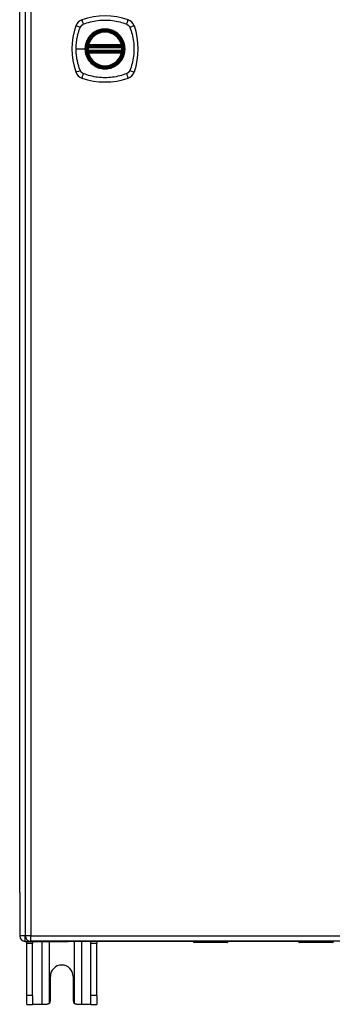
# Model space of a CAD drawing. Header units: inches. Extents: x 20 to 448, y 48 to 211.
# Tile 10 of 28: x 151.5 to 157.07, y 111.36 to 128.97. Entities that reach past the tile are written whole.
import ezdxf

# ---------------------------------------------------------------- set-up
doc = ezdxf.new("R2010")
doc.units = ezdxf.units.IN
doc.header["$MEASUREMENT"] = 0
doc.layers.add('Visible Edges(ANSI)', color=7, linetype='Continuous', lineweight=25)
doc.layers.add('Visible Tangent Edges(ANSI)', color=7, linetype='Continuous', lineweight=25)

msp = doc.modelspace()

# ---------------------------------------------------------------- linework, layer by layer
at = {"layer": 'Visible Edges(ANSI)'}
for p, q in [((151.595, 144.308), (151.595, 112.588)), ((151.496, 113.361), (151.496, 143.613)), ((152.722, 128.487), (153.315, 128.487)), ((153.315, 128.409), (152.722, 128.409)), ((152.726, 128.507), (153.311, 128.507)), ((153.311, 128.389), (152.726, 128.389)), ((151.496, 113.361), (151.496, 112.586)), ((151.595, 112.487), (152.362, 112.487)), ((151.621, 112.456), (151.621, 112.487)), ((151.621, 111.518), (151.621, 112.456)), ((193.299, 112.489), (151.694, 112.489)), ((151.726, 112.487), (151.726, 112.456)), ((151.726, 111.518), (151.726, 112.456)), ((154.595, 112.487), (152.362, 112.487)), ((152.766, 112.456), (152.766, 112.487)), ((152.766, 111.518), (152.766, 112.456)), ((152.871, 112.487), (152.871, 112.456)), ((152.871, 111.518), (152.871, 112.456)), ((155.199, 112.47), (154.614, 112.47)), ((155.215, 112.489), (155.215, 112.485)), ((156.475, 112.487), (155.215, 112.487)), ((156.475, 112.485), (156.475, 112.489)), ((157.075, 112.47), (156.49, 112.47)), ((152.043, 111.424), (152.043, 111.862)), ((152.449, 111.862), (152.449, 111.424)), ((151.621, 111.362), (151.621, 111.518)), ((151.726, 111.518), (151.726, 111.362)), ((152.766, 111.362), (152.766, 111.518)), ((152.871, 111.518), (152.871, 111.362)), ((151.621, 111.362), (151.726, 111.362)), ((151.89, 111.362), (151.726, 111.362)), ((151.981, 111.362), (151.89, 111.362)), ((152.602, 111.362), (152.511, 111.362)), ((152.766, 111.362), (152.602, 111.362)), ((152.766, 111.362), (152.871, 111.362))]:
    msp.add_line(p, q, dxfattribs=at)
at = {"layer": 'Visible Edges(ANSI)', "flags": 128}
for points in [[(152.71, 128.501), (152.71, 128.501), (152.71, 128.501), (152.71, 128.501), (152.71, 128.5), (152.71, 128.5), (152.71, 128.499), (152.71, 128.499), (152.71, 128.498), (152.709, 128.497), (152.709, 128.496), (152.709, 128.495), (152.709, 128.494), (152.709, 128.493), (152.709, 128.492), (152.708, 128.49), (152.708, 128.489), (152.708, 128.488), (152.708, 128.486), (152.708, 128.485), (152.708, 128.483), (152.707, 128.482), (152.707, 128.48), (152.707, 128.478), (152.707, 128.477)], [(152.707, 128.419), (152.707, 128.418), (152.707, 128.416), (152.707, 128.415), (152.708, 128.413), (152.708, 128.412), (152.708, 128.41), (152.708, 128.409), (152.708, 128.407), (152.708, 128.406), (152.709, 128.405), (152.709, 128.403), (152.709, 128.402), (152.709, 128.401), (152.709, 128.4), (152.709, 128.399), (152.71, 128.398), (152.71, 128.397), (152.71, 128.397), (152.71, 128.396), (152.71, 128.396), (152.71, 128.395), (152.71, 128.395), (152.71, 128.395), (152.71, 128.395)], [(153.33, 128.477), (153.33, 128.478), (153.33, 128.48), (153.33, 128.482), (153.33, 128.483), (153.329, 128.485), (153.329, 128.486), (153.329, 128.488), (153.329, 128.489), (153.329, 128.49), (153.329, 128.492), (153.328, 128.493), (153.328, 128.494), (153.328, 128.495), (153.328, 128.496), (153.328, 128.497), (153.328, 128.498), (153.327, 128.499), (153.327, 128.499), (153.327, 128.5), (153.327, 128.5), (153.327, 128.501), (153.327, 128.501), (153.327, 128.501), (153.327, 128.501)], [(153.327, 128.395), (153.327, 128.395), (153.327, 128.395), (153.327, 128.395), (153.327, 128.396), (153.327, 128.396), (153.327, 128.397), (153.327, 128.397), (153.328, 128.398), (153.328, 128.399), (153.328, 128.4), (153.328, 128.401), (153.328, 128.402), (153.328, 128.403), (153.329, 128.405), (153.329, 128.406), (153.329, 128.407), (153.329, 128.409), (153.329, 128.41), (153.329, 128.412), (153.33, 128.413), (153.33, 128.415), (153.33, 128.416), (153.33, 128.418), (153.33, 128.419)], [(152.025, 111.381), (152.023, 111.379), (152.022, 111.378), (152.02, 111.377), (152.019, 111.375), (152.017, 111.374), (152.015, 111.373), (152.014, 111.372), (152.012, 111.371), (152.01, 111.37), (152.008, 111.369), (152.006, 111.368), (152.005, 111.367), (152.003, 111.366), (152.001, 111.366), (151.999, 111.365), (151.997, 111.364), (151.995, 111.364), (151.993, 111.364), (151.991, 111.363), (151.989, 111.363), (151.987, 111.363), (151.985, 111.363), (151.983, 111.362), (151.981, 111.362)], [(152.511, 111.362), (152.509, 111.362), (152.507, 111.363), (152.505, 111.363), (152.503, 111.363), (152.501, 111.363), (152.499, 111.364), (152.497, 111.364), (152.496, 111.364), (152.494, 111.365), (152.492, 111.366), (152.49, 111.366), (152.488, 111.367), (152.486, 111.368), (152.484, 111.369), (152.482, 111.37), (152.48, 111.371), (152.478, 111.372), (152.477, 111.373), (152.475, 111.374), (152.473, 111.375), (152.472, 111.377), (152.47, 111.378), (152.469, 111.379), (152.467, 111.381)]]:
    msp.add_lwpolyline(points, dxfattribs=at)
at = {"layer": 'Visible Edges(ANSI)'}
for radius in [0.32, 0.315]:
    msp.add_circle((153.019, 128.448), radius, dxfattribs=at)
for centre, radius, start, end in [((152.664, 128.803), 0.177, 108.7722, 161.2278), ((153.019, 127.759), 1.28, 71.2278, 108.7722), ((153.373, 128.803), 0.177, 18.7722, 71.2278), ((153.708, 128.448), 1.28, 161.2278, 198.7722), ((153.019, 128.448), 0.313, 13.6344, 166.3656), ((152.33, 128.448), 1.28, 341.2278, 18.7722), ((153.019, 128.448), 0.313, 174.7499, 185.2501), ((153.019, 128.448), 0.313, 166.3656, 170.216), ((152.722, 128.499), 0.0118, 170.216, 270), ((152.722, 128.397), 0.0118, 90, 189.784), ((153.019, 128.448), 0.313, 189.784, 193.6344), ((152.726, 128.519), 0.0118, 166.3656, 270), ((152.726, 128.377), 0.0118, 90, 193.6344), ((153.019, 128.448), 0.313, 193.6344, 346.3656), ((153.311, 128.519), 0.0118, 270, 13.6344), ((153.311, 128.377), 0.0118, 346.3656, 90), ((153.315, 128.499), 0.0118, 270, 9.784), ((153.315, 128.397), 0.0118, 350.216, 90), ((153.019, 128.448), 0.313, 9.784, 13.6344), ((153.019, 128.448), 0.313, 346.3656, 350.216), ((153.019, 128.448), 0.313, 354.7499, 5.2501), ((152.664, 128.093), 0.177, 198.7722, 251.2278), ((153.373, 128.093), 0.177, 288.7722, 341.2278), ((153.019, 129.137), 1.28, 251.2278, 288.7722), ((151.595, 112.586), 0.099, 180, 270), ((151.694, 112.588), 0.099, 180, 270), ((154.614, 112.489), 0.0197, 180.5386, 270), ((155.199, 112.485), 0.0157, 270, 0), ((156.49, 112.485), 0.0157, 180, 270), ((157.075, 112.489), 0.0197, 270, 359.4614), ((152.246, 111.862), 0.203, 0, 180), ((151.981, 111.424), 0.062, 314.9335, 0), ((152.511, 111.424), 0.062, 180, 225.0665)]:
    msp.add_arc(centre, radius, start, end, dxfattribs=at)
at = {"layer": 'Visible Tangent Edges(ANSI)'}
for p, q in [((151.694, 144.308), (151.694, 112.588)), ((152.502, 128.448), (152.662, 128.448)), ((152.666, 128.448), (152.662, 128.448)), ((152.719, 128.476), (152.707, 128.477)), ((152.719, 128.421), (152.707, 128.419)), ((152.716, 128.5), (152.71, 128.501)), ((152.71, 128.395), (152.716, 128.396)), ((152.714, 128.522), (152.726, 128.519)), ((152.726, 128.377), (152.714, 128.374)), ((152.719, 128.476), (153.319, 128.476)), ((153.319, 128.421), (152.719, 128.421)), ((152.722, 128.487), (152.722, 128.498)), ((152.722, 128.399), (152.722, 128.409)), ((152.726, 128.507), (152.726, 128.519)), ((153.311, 128.519), (152.726, 128.519)), ((152.726, 128.497), (152.726, 128.507)), ((152.726, 128.497), (153.311, 128.497)), ((152.726, 128.389), (152.726, 128.399)), ((153.311, 128.399), (152.726, 128.399)), ((152.726, 128.377), (152.726, 128.389)), ((152.726, 128.377), (153.311, 128.377)), ((153.311, 128.519), (153.323, 128.522)), ((153.311, 128.519), (153.311, 128.507)), ((153.311, 128.507), (153.311, 128.497)), ((153.311, 128.399), (153.311, 128.389)), ((153.311, 128.389), (153.311, 128.377)), ((153.323, 128.374), (153.311, 128.377)), ((153.315, 128.498), (153.315, 128.487)), ((153.315, 128.409), (153.315, 128.399)), ((153.33, 128.477), (153.319, 128.476)), ((153.33, 128.419), (153.319, 128.421)), ((153.327, 128.501), (153.321, 128.5)), ((153.321, 128.396), (153.327, 128.395)), ((151.595, 112.586), (151.496, 112.586)), ((151.694, 112.588), (151.595, 112.588)), ((151.595, 112.487), (151.595, 112.578)), ((151.694, 112.489), (151.694, 112.588)), ((151.694, 112.588), (193.299, 112.588)), ((151.621, 112.456), (151.726, 112.456)), ((151.89, 112.487), (151.89, 111.362)), ((152.025, 111.381), (152.025, 112.487)), ((152.467, 112.487), (152.467, 111.381)), ((152.602, 111.362), (152.602, 112.487)), ((152.766, 112.456), (152.871, 112.456)), ((154.614, 112.489), (154.614, 112.47)), ((155.199, 112.47), (155.199, 112.489)), ((156.49, 112.489), (156.49, 112.47)), ((157.075, 112.47), (157.075, 112.489)), ((151.726, 111.518), (151.621, 111.518)), ((152.871, 111.518), (152.766, 111.518))]:
    msp.add_line(p, q, dxfattribs=at)
at = {"layer": 'Visible Tangent Edges(ANSI)', "flags": 128}
for points in [[(152.63, 128.888), (152.664, 128.902), (152.695, 128.912), (152.726, 128.922), (152.758, 128.931), (152.79, 128.939), (152.822, 128.945), (152.855, 128.951), (152.887, 128.956), (152.92, 128.96), (152.953, 128.963), (152.986, 128.964), (153.019, 128.965), (153.052, 128.964), (153.085, 128.962), (153.118, 128.96), (153.15, 128.956), (153.183, 128.951), (153.215, 128.945), (153.248, 128.938), (153.28, 128.931), (153.311, 128.922), (153.343, 128.912), (153.374, 128.902), (153.407, 128.888)], [(152.502, 128.448), (152.502, 128.465), (152.503, 128.481), (152.503, 128.498), (152.504, 128.514), (152.505, 128.531), (152.507, 128.547), (152.509, 128.563), (152.511, 128.58), (152.513, 128.596), (152.516, 128.612), (152.518, 128.629), (152.521, 128.645), (152.525, 128.661), (152.528, 128.677), (152.532, 128.693), (152.536, 128.709), (152.54, 128.725), (152.545, 128.741), (152.549, 128.756), (152.554, 128.772), (152.56, 128.788), (152.565, 128.803), (152.57, 128.819), (152.579, 128.837)], [(152.579, 128.837), (152.58, 128.839), (152.581, 128.842), (152.583, 128.845), (152.585, 128.848), (152.586, 128.85), (152.588, 128.853), (152.59, 128.855), (152.592, 128.858), (152.594, 128.86), (152.596, 128.862), (152.598, 128.865), (152.6, 128.867), (152.602, 128.869), (152.604, 128.871), (152.607, 128.873), (152.609, 128.875), (152.611, 128.877), (152.614, 128.879), (152.617, 128.88), (152.619, 128.882), (152.622, 128.884), (152.624, 128.885), (152.627, 128.887), (152.63, 128.888)], [(152.666, 128.448), (152.678, 128.539), (152.714, 128.624), (152.77, 128.698), (152.842, 128.753), (152.928, 128.788), (153.019, 128.8), (153.11, 128.788), (153.195, 128.753), (153.268, 128.697), (153.324, 128.624), (153.359, 128.539), (153.371, 128.448), (153.359, 128.357), (153.323, 128.272), (153.268, 128.199), (153.195, 128.143), (153.11, 128.108), (153.018, 128.096), (152.927, 128.108), (152.842, 128.143), (152.769, 128.199), (152.713, 128.272), (152.678, 128.357), (152.666, 128.448)], [(152.791, 128.723), (152.789, 128.721), (152.787, 128.719), (152.785, 128.717), (152.783, 128.716), (152.781, 128.714), (152.778, 128.712), (152.776, 128.71), (152.774, 128.708), (152.772, 128.706), (152.77, 128.704), (152.768, 128.702), (152.766, 128.7), (152.765, 128.698), (152.763, 128.696), (152.761, 128.694), (152.759, 128.692), (152.757, 128.69), (152.755, 128.688), (152.753, 128.686), (152.751, 128.684), (152.749, 128.682), (152.748, 128.68), (152.746, 128.678), (152.744, 128.676)], [(153.246, 128.723), (153.23, 128.735), (153.213, 128.747), (153.196, 128.758), (153.177, 128.767), (153.159, 128.776), (153.14, 128.784), (153.12, 128.79), (153.1, 128.795), (153.08, 128.8), (153.06, 128.803), (153.039, 128.804), (153.019, 128.805), (152.998, 128.804), (152.977, 128.803), (152.957, 128.8), (152.937, 128.795), (152.917, 128.79), (152.897, 128.784), (152.878, 128.776), (152.86, 128.767), (152.841, 128.758), (152.824, 128.747), (152.807, 128.735), (152.791, 128.723)], [(153.293, 128.676), (153.291, 128.678), (153.29, 128.68), (153.288, 128.682), (153.286, 128.684), (153.284, 128.686), (153.282, 128.688), (153.28, 128.69), (153.278, 128.692), (153.277, 128.694), (153.275, 128.696), (153.273, 128.698), (153.271, 128.7), (153.269, 128.702), (153.267, 128.704), (153.265, 128.706), (153.263, 128.708), (153.261, 128.71), (153.259, 128.712), (153.257, 128.714), (153.255, 128.715), (153.253, 128.717), (153.25, 128.719), (153.248, 128.721), (153.246, 128.723)], [(153.407, 128.888), (153.41, 128.887), (153.413, 128.885), (153.415, 128.884), (153.418, 128.882), (153.421, 128.88), (153.423, 128.879), (153.426, 128.877), (153.428, 128.875), (153.43, 128.873), (153.433, 128.871), (153.435, 128.869), (153.437, 128.867), (153.439, 128.865), (153.442, 128.862), (153.444, 128.86), (153.446, 128.858), (153.447, 128.855), (153.449, 128.853), (153.451, 128.85), (153.453, 128.848), (153.454, 128.845), (153.456, 128.842), (153.457, 128.839), (153.459, 128.837)], [(153.459, 128.837), (153.472, 128.803), (153.483, 128.772), (153.492, 128.741), (153.501, 128.709), (153.509, 128.677), (153.516, 128.645), (153.522, 128.613), (153.526, 128.58), (153.53, 128.547), (153.533, 128.514), (153.535, 128.481), (153.535, 128.448), (153.535, 128.415), (153.533, 128.382), (153.53, 128.349), (153.527, 128.317), (153.522, 128.284), (153.516, 128.252), (153.509, 128.219), (153.501, 128.187), (153.492, 128.156), (153.483, 128.124), (153.472, 128.093), (153.459, 128.06)], [(152.744, 128.676), (152.738, 128.668), (152.731, 128.659), (152.725, 128.651), (152.72, 128.643), (152.714, 128.634), (152.709, 128.625), (152.704, 128.616), (152.699, 128.607), (152.695, 128.598), (152.69, 128.588), (152.687, 128.579), (152.683, 128.569), (152.68, 128.559), (152.677, 128.55), (152.674, 128.54), (152.671, 128.53), (152.669, 128.52), (152.667, 128.509), (152.665, 128.499), (152.664, 128.489), (152.663, 128.479), (152.662, 128.469), (152.662, 128.458), (152.662, 128.448)], [(153.293, 128.221), (153.306, 128.237), (153.318, 128.254), (153.328, 128.271), (153.338, 128.289), (153.347, 128.308), (153.354, 128.327), (153.361, 128.347), (153.366, 128.367), (153.37, 128.387), (153.373, 128.407), (153.375, 128.428), (153.375, 128.448), (153.375, 128.469), (153.373, 128.489), (153.37, 128.51), (153.366, 128.53), (153.361, 128.55), (153.354, 128.569), (153.347, 128.588), (153.338, 128.607), (153.328, 128.625), (153.318, 128.643), (153.306, 128.66), (153.293, 128.676)], [(152.579, 128.06), (152.57, 128.078), (152.565, 128.093), (152.56, 128.109), (152.554, 128.124), (152.549, 128.14), (152.545, 128.155), (152.54, 128.171), (152.536, 128.187), (152.532, 128.203), (152.528, 128.219), (152.525, 128.235), (152.521, 128.251), (152.518, 128.268), (152.515, 128.284), (152.513, 128.3), (152.511, 128.316), (152.509, 128.333), (152.507, 128.349), (152.505, 128.366), (152.504, 128.382), (152.503, 128.399), (152.503, 128.415), (152.502, 128.432), (152.502, 128.448)], [(152.662, 128.448), (152.662, 128.438), (152.662, 128.428), (152.663, 128.417), (152.664, 128.407), (152.665, 128.397), (152.667, 128.387), (152.669, 128.377), (152.671, 128.366), (152.674, 128.356), (152.677, 128.347), (152.68, 128.337), (152.683, 128.327), (152.687, 128.317), (152.69, 128.308), (152.695, 128.299), (152.699, 128.289), (152.704, 128.28), (152.709, 128.271), (152.714, 128.262), (152.72, 128.254), (152.725, 128.245), (152.731, 128.237), (152.738, 128.229), (152.744, 128.221)], [(152.714, 128.522), (152.714, 128.521), (152.714, 128.52), (152.714, 128.519), (152.714, 128.518), (152.714, 128.517), (152.713, 128.516), (152.713, 128.515), (152.713, 128.514), (152.713, 128.513), (152.713, 128.512), (152.713, 128.511), (152.713, 128.511), (152.713, 128.51), (152.714, 128.509), (152.714, 128.508), (152.714, 128.507), (152.714, 128.506), (152.714, 128.505), (152.714, 128.504), (152.715, 128.503), (152.715, 128.503), (152.715, 128.502), (152.716, 128.501), (152.716, 128.5)], [(152.716, 128.396), (152.716, 128.395), (152.715, 128.394), (152.715, 128.394), (152.715, 128.393), (152.714, 128.392), (152.714, 128.391), (152.714, 128.39), (152.714, 128.389), (152.714, 128.388), (152.714, 128.388), (152.713, 128.387), (152.713, 128.386), (152.713, 128.385), (152.713, 128.384), (152.713, 128.383), (152.713, 128.382), (152.713, 128.381), (152.713, 128.38), (152.714, 128.379), (152.714, 128.378), (152.714, 128.377), (152.714, 128.376), (152.714, 128.375), (152.714, 128.374)], [(152.716, 128.5), (152.716, 128.5), (152.717, 128.5), (152.717, 128.5), (152.717, 128.5), (152.717, 128.499), (152.717, 128.499), (152.718, 128.499), (152.718, 128.499), (152.718, 128.499), (152.718, 128.499), (152.718, 128.499), (152.719, 128.499), (152.719, 128.498), (152.719, 128.498), (152.719, 128.498), (152.72, 128.498), (152.72, 128.498), (152.72, 128.498), (152.72, 128.498), (152.721, 128.498), (152.721, 128.498), (152.721, 128.498), (152.722, 128.498), (152.722, 128.498)], [(152.722, 128.399), (152.722, 128.399), (152.721, 128.399), (152.721, 128.398), (152.721, 128.398), (152.72, 128.398), (152.72, 128.398), (152.72, 128.398), (152.72, 128.398), (152.719, 128.398), (152.719, 128.398), (152.719, 128.398), (152.719, 128.398), (152.718, 128.398), (152.718, 128.397), (152.718, 128.397), (152.718, 128.397), (152.718, 128.397), (152.717, 128.397), (152.717, 128.397), (152.717, 128.397), (152.717, 128.396), (152.717, 128.396), (152.716, 128.396), (152.716, 128.396)], [(152.719, 128.476), (152.719, 128.476), (152.719, 128.477), (152.719, 128.478), (152.719, 128.479), (152.719, 128.479), (152.72, 128.48), (152.72, 128.481), (152.72, 128.482), (152.72, 128.482), (152.72, 128.483), (152.721, 128.483), (152.721, 128.484), (152.721, 128.485), (152.721, 128.485), (152.721, 128.485), (152.721, 128.486), (152.721, 128.486), (152.721, 128.487), (152.722, 128.487), (152.722, 128.487), (152.722, 128.487), (152.722, 128.487), (152.722, 128.487), (152.722, 128.487)], [(152.722, 128.409), (152.722, 128.409), (152.722, 128.409), (152.722, 128.409), (152.722, 128.409), (152.722, 128.409), (152.721, 128.41), (152.721, 128.41), (152.721, 128.41), (152.721, 128.411), (152.721, 128.411), (152.721, 128.412), (152.721, 128.412), (152.721, 128.413), (152.72, 128.413), (152.72, 128.414), (152.72, 128.415), (152.72, 128.415), (152.72, 128.416), (152.719, 128.417), (152.719, 128.417), (152.719, 128.418), (152.719, 128.419), (152.719, 128.42), (152.719, 128.421)], [(152.722, 128.498), (152.722, 128.498), (152.722, 128.498), (152.722, 128.498), (152.722, 128.498), (152.723, 128.497), (152.723, 128.497), (152.723, 128.497), (152.723, 128.497), (152.723, 128.497), (152.724, 128.497), (152.724, 128.497), (152.724, 128.497), (152.724, 128.497), (152.724, 128.497), (152.724, 128.497), (152.725, 128.497), (152.725, 128.497), (152.725, 128.497), (152.725, 128.497), (152.725, 128.497), (152.725, 128.497), (152.726, 128.497), (152.726, 128.497), (152.726, 128.497)], [(152.726, 128.399), (152.726, 128.399), (152.726, 128.399), (152.725, 128.399), (152.725, 128.399), (152.725, 128.399), (152.725, 128.399), (152.725, 128.399), (152.725, 128.399), (152.724, 128.399), (152.724, 128.399), (152.724, 128.399), (152.724, 128.399), (152.724, 128.399), (152.724, 128.399), (152.723, 128.399), (152.723, 128.399), (152.723, 128.399), (152.723, 128.399), (152.723, 128.399), (152.722, 128.399), (152.722, 128.399), (152.722, 128.399), (152.722, 128.399), (152.722, 128.399)], [(153.311, 128.497), (153.311, 128.497), (153.312, 128.497), (153.312, 128.497), (153.312, 128.497), (153.312, 128.497), (153.312, 128.497), (153.312, 128.497), (153.313, 128.497), (153.313, 128.497), (153.313, 128.497), (153.313, 128.497), (153.313, 128.497), (153.314, 128.497), (153.314, 128.497), (153.314, 128.497), (153.314, 128.497), (153.314, 128.497), (153.314, 128.497), (153.315, 128.497), (153.315, 128.498), (153.315, 128.498), (153.315, 128.498), (153.315, 128.498), (153.315, 128.498)], [(153.315, 128.399), (153.315, 128.399), (153.315, 128.399), (153.315, 128.399), (153.315, 128.399), (153.315, 128.399), (153.314, 128.399), (153.314, 128.399), (153.314, 128.399), (153.314, 128.399), (153.314, 128.399), (153.314, 128.399), (153.313, 128.399), (153.313, 128.399), (153.313, 128.399), (153.313, 128.399), (153.313, 128.399), (153.312, 128.399), (153.312, 128.399), (153.312, 128.399), (153.312, 128.399), (153.312, 128.399), (153.312, 128.399), (153.311, 128.399), (153.311, 128.399)], [(153.315, 128.498), (153.316, 128.498), (153.316, 128.498), (153.316, 128.498), (153.316, 128.498), (153.317, 128.498), (153.317, 128.498), (153.317, 128.498), (153.318, 128.498), (153.318, 128.498), (153.318, 128.498), (153.318, 128.498), (153.318, 128.499), (153.319, 128.499), (153.319, 128.499), (153.319, 128.499), (153.319, 128.499), (153.32, 128.499), (153.32, 128.499), (153.32, 128.499), (153.32, 128.5), (153.32, 128.5), (153.321, 128.5), (153.321, 128.5), (153.321, 128.5)], [(153.315, 128.487), (153.315, 128.487), (153.315, 128.487), (153.315, 128.487), (153.316, 128.487), (153.316, 128.487), (153.316, 128.487), (153.316, 128.486), (153.316, 128.486), (153.316, 128.485), (153.316, 128.485), (153.316, 128.485), (153.317, 128.484), (153.317, 128.483), (153.317, 128.483), (153.317, 128.482), (153.317, 128.482), (153.317, 128.481), (153.318, 128.48), (153.318, 128.479), (153.318, 128.479), (153.318, 128.478), (153.318, 128.477), (153.318, 128.476), (153.319, 128.476)], [(153.319, 128.421), (153.318, 128.42), (153.318, 128.419), (153.318, 128.418), (153.318, 128.417), (153.318, 128.417), (153.318, 128.416), (153.317, 128.415), (153.317, 128.415), (153.317, 128.414), (153.317, 128.413), (153.317, 128.413), (153.317, 128.412), (153.316, 128.412), (153.316, 128.411), (153.316, 128.411), (153.316, 128.41), (153.316, 128.41), (153.316, 128.41), (153.316, 128.409), (153.316, 128.409), (153.315, 128.409), (153.315, 128.409), (153.315, 128.409), (153.315, 128.409)], [(153.321, 128.396), (153.321, 128.396), (153.321, 128.396), (153.32, 128.396), (153.32, 128.397), (153.32, 128.397), (153.32, 128.397), (153.32, 128.397), (153.319, 128.397), (153.319, 128.397), (153.319, 128.397), (153.319, 128.398), (153.318, 128.398), (153.318, 128.398), (153.318, 128.398), (153.318, 128.398), (153.318, 128.398), (153.317, 128.398), (153.317, 128.398), (153.317, 128.398), (153.316, 128.398), (153.316, 128.398), (153.316, 128.399), (153.316, 128.399), (153.315, 128.399)], [(153.321, 128.5), (153.321, 128.501), (153.322, 128.502), (153.322, 128.503), (153.322, 128.503), (153.323, 128.504), (153.323, 128.505), (153.323, 128.506), (153.323, 128.507), (153.324, 128.508), (153.324, 128.509), (153.324, 128.51), (153.324, 128.511), (153.324, 128.511), (153.324, 128.512), (153.324, 128.513), (153.324, 128.514), (153.324, 128.515), (153.324, 128.516), (153.324, 128.517), (153.323, 128.518), (153.323, 128.519), (153.323, 128.52), (153.323, 128.521), (153.323, 128.522)], [(153.323, 128.374), (153.323, 128.375), (153.323, 128.376), (153.323, 128.377), (153.323, 128.378), (153.324, 128.379), (153.324, 128.38), (153.324, 128.381), (153.324, 128.382), (153.324, 128.383), (153.324, 128.384), (153.324, 128.385), (153.324, 128.386), (153.324, 128.387), (153.324, 128.388), (153.324, 128.388), (153.323, 128.389), (153.323, 128.39), (153.323, 128.391), (153.323, 128.392), (153.322, 128.393), (153.322, 128.394), (153.322, 128.394), (153.321, 128.395), (153.321, 128.396)], [(152.744, 128.221), (152.746, 128.218), (152.748, 128.216), (152.749, 128.214), (152.751, 128.212), (152.753, 128.21), (152.755, 128.208), (152.757, 128.206), (152.759, 128.204), (152.761, 128.202), (152.763, 128.2), (152.764, 128.198), (152.766, 128.196), (152.768, 128.194), (152.77, 128.192), (152.772, 128.19), (152.774, 128.188), (152.776, 128.186), (152.778, 128.184), (152.781, 128.183), (152.783, 128.181), (152.785, 128.179), (152.787, 128.177), (152.789, 128.175), (152.791, 128.173)], [(153.246, 128.173), (153.248, 128.175), (153.25, 128.177), (153.253, 128.179), (153.255, 128.181), (153.257, 128.183), (153.259, 128.184), (153.261, 128.186), (153.263, 128.188), (153.265, 128.19), (153.267, 128.192), (153.269, 128.194), (153.271, 128.196), (153.273, 128.198), (153.275, 128.2), (153.277, 128.202), (153.278, 128.204), (153.28, 128.206), (153.282, 128.208), (153.284, 128.21), (153.286, 128.212), (153.288, 128.214), (153.29, 128.216), (153.291, 128.218), (153.293, 128.221)], [(152.6, 128.029), (152.599, 128.03), (152.598, 128.032), (152.597, 128.033), (152.596, 128.034), (152.595, 128.035), (152.594, 128.036), (152.593, 128.037), (152.592, 128.039), (152.591, 128.04), (152.59, 128.041), (152.589, 128.042), (152.588, 128.043), (152.587, 128.045), (152.586, 128.046), (152.585, 128.047), (152.585, 128.049), (152.584, 128.05), (152.583, 128.051), (152.582, 128.053), (152.581, 128.054), (152.581, 128.055), (152.58, 128.057), (152.579, 128.058), (152.579, 128.06)], [(152.63, 128.008), (152.629, 128.009), (152.627, 128.01), (152.626, 128.01), (152.625, 128.011), (152.623, 128.012), (152.622, 128.012), (152.62, 128.013), (152.619, 128.014), (152.618, 128.015), (152.617, 128.016), (152.615, 128.017), (152.614, 128.017), (152.613, 128.018), (152.612, 128.019), (152.61, 128.02), (152.609, 128.021), (152.608, 128.022), (152.607, 128.023), (152.605, 128.024), (152.604, 128.025), (152.603, 128.026), (152.602, 128.027), (152.601, 128.028), (152.6, 128.029)], [(152.791, 128.173), (152.807, 128.161), (152.824, 128.149), (152.842, 128.138), (152.86, 128.129), (152.879, 128.12), (152.898, 128.112), (152.917, 128.106), (152.937, 128.101), (152.957, 128.097), (152.977, 128.094), (152.998, 128.092), (153.019, 128.091), (153.039, 128.092), (153.06, 128.094), (153.08, 128.097), (153.1, 128.101), (153.12, 128.106), (153.14, 128.113), (153.159, 128.12), (153.178, 128.129), (153.196, 128.138), (153.213, 128.149), (153.23, 128.161), (153.246, 128.173)], [(153.459, 128.06), (153.457, 128.057), (153.456, 128.054), (153.454, 128.051), (153.453, 128.049), (153.451, 128.046), (153.449, 128.044), (153.447, 128.041), (153.446, 128.039), (153.444, 128.036), (153.442, 128.034), (153.44, 128.032), (153.437, 128.029), (153.435, 128.027), (153.433, 128.025), (153.431, 128.023), (153.428, 128.021), (153.426, 128.019), (153.423, 128.017), (153.421, 128.016), (153.418, 128.014), (153.415, 128.012), (153.413, 128.011), (153.41, 128.01), (153.407, 128.008)], [(153.407, 128.008), (153.374, 127.994), (153.343, 127.984), (153.311, 127.974), (153.28, 127.966), (153.248, 127.958), (153.215, 127.951), (153.183, 127.945), (153.15, 127.94), (153.118, 127.936), (153.085, 127.934), (153.052, 127.932), (153.019, 127.932), (152.986, 127.932), (152.953, 127.934), (152.92, 127.936), (152.887, 127.94), (152.855, 127.945), (152.822, 127.951), (152.79, 127.958), (152.758, 127.965), (152.726, 127.974), (152.695, 127.984), (152.664, 127.994), (152.63, 128.008)], [(154.829, 112.489), (154.83, 112.487), (154.831, 112.486), (154.833, 112.484), (154.835, 112.483), (154.837, 112.482), (154.84, 112.481), (154.843, 112.48), (154.846, 112.479), (154.849, 112.479), (154.853, 112.478), (154.857, 112.478), (154.86, 112.478), (154.864, 112.478), (154.868, 112.478), (154.871, 112.479), (154.875, 112.479), (154.878, 112.48), (154.881, 112.481), (154.884, 112.482), (154.886, 112.483), (154.888, 112.484), (154.889, 112.486), (154.89, 112.487), (154.891, 112.489)], [(154.872, 112.489), (154.871, 112.489), (154.87, 112.489), (154.869, 112.488), (154.868, 112.488), (154.867, 112.488), (154.866, 112.488), (154.865, 112.488), (154.864, 112.488), (154.863, 112.488), (154.862, 112.488), (154.861, 112.488), (154.86, 112.488), (154.859, 112.488), (154.858, 112.488), (154.857, 112.488), (154.856, 112.488), (154.855, 112.488), (154.854, 112.488), (154.854, 112.488), (154.853, 112.488), (154.852, 112.488), (154.851, 112.489), (154.85, 112.489), (154.849, 112.489)], [(156.798, 112.489), (156.799, 112.487), (156.8, 112.486), (156.801, 112.484), (156.803, 112.483), (156.806, 112.482), (156.808, 112.481), (156.811, 112.48), (156.814, 112.479), (156.818, 112.479), (156.821, 112.478), (156.825, 112.478), (156.829, 112.478), (156.833, 112.478), (156.836, 112.478), (156.84, 112.479), (156.843, 112.479), (156.847, 112.48), (156.849, 112.481), (156.852, 112.482), (156.854, 112.483), (156.856, 112.484), (156.858, 112.486), (156.859, 112.487), (156.86, 112.489)], [(156.84, 112.489), (156.839, 112.489), (156.838, 112.489), (156.838, 112.488), (156.837, 112.488), (156.836, 112.488), (156.835, 112.488), (156.834, 112.488), (156.833, 112.488), (156.832, 112.488), (156.831, 112.488), (156.83, 112.488), (156.829, 112.488), (156.828, 112.488), (156.827, 112.488), (156.826, 112.488), (156.825, 112.488), (156.824, 112.488), (156.823, 112.488), (156.822, 112.488), (156.821, 112.488), (156.82, 112.488), (156.819, 112.489), (156.818, 112.489), (156.818, 112.489)]]:
    msp.add_lwpolyline(points, dxfattribs=at)
at = {"layer": 'Visible Tangent Edges(ANSI)'}
for radius in [0.346, 0.342, 0.325, 0.324]:
    msp.add_circle((153.019, 128.448), radius, dxfattribs=at)
for start, end in [(13.6344, 166.3656), (174.7499, 185.2501), (193.6344, 346.3656), (354.7499, 5.2501)]:
    msp.add_arc((153.019, 128.448), 0.301, start, end, dxfattribs=at)
for centre, major_axis, ratio, start_param, end_param in [((152.644, 128.86), (-0.037, 0.112), 0.042597, 0.170073, 1.307344), ((153.393, 128.86), (0.037, 0.112), 0.042597, 4.975842, 6.113112), ((152.606, 128.822), (-0.112, 0.037), 0.042597, 4.975842, 6.113112), ((153.431, 128.822), (0.112, 0.037), 0.042597, 0.170073, 1.307344), ((152.71, 128.501), (0.00773, 0.00893), 0.431674, 4.96723, 6.283185), ((152.71, 128.395), (0.00773, -0.00893), 0.431674, 0, 1.315955), ((152.722, 128.496), (0.0021, 0.0116), 0.025638, 0, 1.426581), ((152.722, 128.4), (0.0021, -0.0116), 0.025638, 4.856604, 6.283185), ((153.315, 128.496), (-0.0021, 0.0116), 0.025638, 4.856604, 6.283185), ((153.315, 128.4), (-0.0021, -0.0116), 0.025638, 0, 1.426581), ((153.327, 128.501), (-0.00773, 0.00893), 0.431674, 0, 1.315955), ((153.327, 128.395), (-0.00773, -0.00893), 0.431674, 4.96723, 6.283185), ((152.606, 128.074), (-0.112, -0.037), 0.042597, 0.170073, 1.307344), ((153.431, 128.074), (0.112, -0.037), 0.042597, 4.975842, 6.113112), ((152.644, 128.036), (-0.037, -0.112), 0.042597, 4.975842, 6.113112), ((153.393, 128.036), (0.037, -0.112), 0.042597, 0.170073, 1.307344)]:
    msp.add_ellipse(centre, major_axis=major_axis, ratio=ratio, start_param=start_param, end_param=end_param, dxfattribs=at)

doc.saveas('drawing.dxf')
